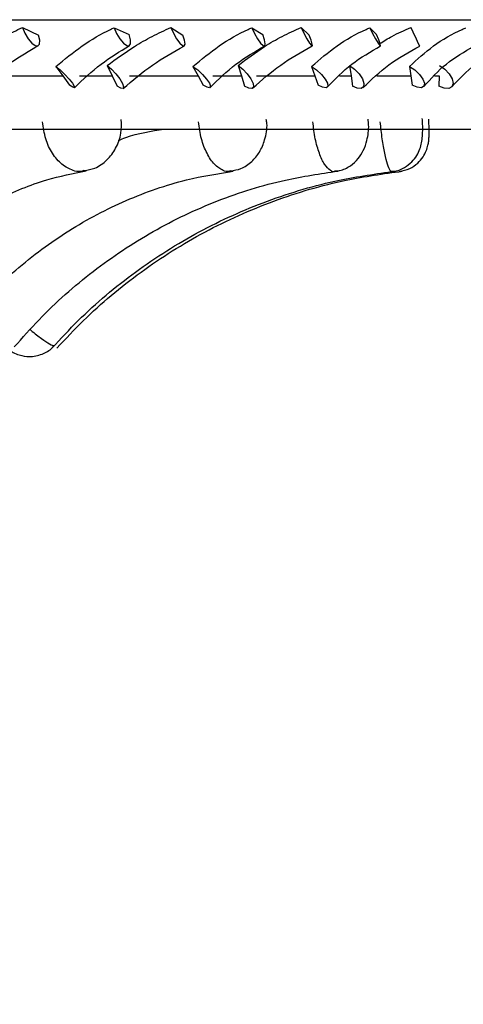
# Model space of a CAD drawing. Header units: millimetres. Extents: x 65 to 121, y 64 to 185.
# Tile 129 of 175: x 100.539 to 101.206, y 128.319 to 129.799. Entities that reach past the tile are written whole.
import ezdxf

# ---------------------------------------------------------------- set-up
doc = ezdxf.new("R2010")
doc.units = ezdxf.units.MM
doc.styles.add('SLDTEXTSTYLE0', font='TXT', dxfattribs={"width": 0.75})
doc.dimstyles.new('SLDDIMSTYLE0', dxfattribs={"dimtxt": 3.5, "dimasz": 3.302, "dimexe": 0, "dimexo": 0.0625, "dimgap": 0.875, "dimtad": 1, "dimdec": 0, "dimlfac": 20, "dimrnd": 1e-09, "dimzin": 12, "dimdsep": 46, "dimtxsty": 'SLDTEXTSTYLE0', "dimsah": 1, "dimcen": 0.09, "dimadec": 0, "dimazin": 3, "dimtfac": 1, "dimtdec": 0, "dimtofl": 0, "dimtmove": 0, "dimatfit": 3, "dimfxl": 0, "dimfrac": 2, "dimtolj": 1, "dimtzin": 12, "dimarcsym": 0})
doc.dimstyles.new('SLDDIMSTYLE1', dxfattribs={"dimtxt": 3.5, "dimasz": 3.302, "dimexe": 0, "dimexo": 0.0625, "dimgap": 0.875, "dimtad": 1, "dimdec": 0, "dimlfac": 20, "dimrnd": 1e-09, "dimzin": 12, "dimdsep": 46, "dimtxsty": 'SLDTEXTSTYLE0', "dimsah": 1, "dimcen": 0.09, "dimadec": 0, "dimazin": 3, "dimtfac": 1, "dimtdec": 0, "dimtmove": 0, "dimatfit": 0, "dimfxl": 0, "dimfrac": 2, "dimtolj": 1, "dimtzin": 12, "dimarcsym": 0})

# ---------------------------------------------------------------- blocks, each defined once
blk = doc.blocks.new('_D')
at = {"color": 7, "linetype": 'Continuous', "lineweight": 18}
for p, q in [((87.9732, 185.0116), (121.2937, 185.0116)), ((120.2937, 185.0116), (120.2937, 118.6561)), ((85.3725, 118.6561), (121.2937, 118.6561))]:
    blk.add_line(p, q, dxfattribs=at)
for points in [[(120.2937, 185.0116), (119.7857, 181.7096), (120.8017, 181.7096)], [(120.2937, 118.6561), (120.8017, 121.9581), (119.7857, 121.9581)]]:
    blk.add_solid(points, dxfattribs=at)
at = {"color": 7, "linetype": 'Continuous', "lineweight": 18, "insert": (115.782, 153.7638), "char_height": 3.5, "attachment_point": 1, "rotation": 90, "style": 'SLDTEXTSTYLE0'}
blk.add_mtext('1327', dxfattribs=at)
blk = doc.blocks.new('_D_1')
at = {"color": 7, "linetype": 'Continuous', "lineweight": 18}
for p, q in [((86.2605, 139.3984), (111.3595, 139.3984)), ((110.3595, 139.3984), (110.3595, 118.6561)), ((85.3725, 118.6561), (111.3595, 118.6561))]:
    blk.add_line(p, q, dxfattribs=at)
for points in [[(110.3595, 139.3984), (109.8515, 136.0964), (110.8675, 136.0964)], [(110.3595, 118.6561), (110.8675, 121.9581), (109.8515, 121.9581)]]:
    blk.add_solid(points, dxfattribs=at)
at = {"color": 7, "linetype": 'Continuous', "lineweight": 18, "insert": (105.8477, 126.8513), "char_height": 3.5, "attachment_point": 1, "rotation": 90, "style": 'SLDTEXTSTYLE0'}
blk.add_mtext('415', dxfattribs=at)

msp = doc.modelspace()

# ---------------------------------------------------------------- linework, layer by layer
at = {"color": 1, "linetype": 'Continuous', "lineweight": 25}
msp.add_line((99.74412, 129.79895), (101.46156, 129.79895), dxfattribs=at)
at = {"color": 7, "linetype": 'Continuous', "lineweight": 25}
for p, q in [((100.54344, 129.78721), (100.56785, 129.77593)), ((100.68108, 129.78677), (100.70382, 129.77652)), ((100.76643, 129.78721), (100.78473, 129.77593)), ((100.888, 129.78677), (100.90448, 129.77652)), ((100.96227, 129.78721), (100.97412, 129.77593)), ((101.0654, 129.78677), (101.07531, 129.77652)), ((100.59369, 129.72871), (100.60407, 129.71454)), ((100.67078, 129.7302), (100.67845, 129.71454)), ((100.79974, 129.72871), (100.80754, 129.71454)), ((100.86743, 129.7302), (100.87254, 129.71454)), ((100.97799, 129.72871), (100.98307, 129.71454)), ((101.03497, 129.7302), (101.03741, 129.71454)), ((101.12498, 129.72871), (101.12723, 129.71454)), ((100.48795, 129.71454), (100.60407, 129.71454)), ((100.60407, 129.71454), (100.61412, 129.70063)), ((100.62908, 129.71454), (100.67845, 129.71454)), ((100.67845, 129.71454), (100.68576, 129.69915)), ((100.70448, 129.71454), (100.80754, 129.71454)), ((100.80754, 129.71454), (100.81496, 129.70063)), ((100.82949, 129.71454), (100.87254, 129.71454)), ((100.87254, 129.71454), (100.87723, 129.69915)), ((100.89507, 129.71454), (100.98307, 129.71454)), ((100.98307, 129.71454), (100.98771, 129.70063)), ((101.01983, 129.71454), (101.03741, 129.71454)), ((101.03741, 129.71454), (101.03939, 129.69915)), ((101.07618, 129.71454), (101.12723, 129.71454)), ((101.12723, 129.71454), (101.12901, 129.70063)), ((101.16278, 129.71454), (101.16987, 129.71454)), ((101.16987, 129.71454), (101.1691, 129.69915)), ((97.52224, 129.63438), (101.22138, 129.63438))]:
    msp.add_line(p, q, dxfattribs=at)
at = {"color": 7, "linetype": 'Continuous', "lineweight": 25, "flags": 128}
for points in [[(100.54344, 129.78721), (100.5471, 129.77852), (100.55202, 129.77033), (100.55746, 129.76386), (100.56262, 129.7601), (100.56671, 129.75959), (100.56914, 129.76241), (100.56954, 129.76815), (100.56785, 129.77593)], [(100.68108, 129.78677), (100.68498, 129.77809), (100.68998, 129.76999), (100.69534, 129.76368), (100.70026, 129.7601), (100.70398, 129.75979), (100.70596, 129.76279), (100.70591, 129.76867), (100.70382, 129.77652)], [(100.76643, 129.78721), (100.77034, 129.77852), (100.77501, 129.77033), (100.77975, 129.76386), (100.78385, 129.7601), (100.78669, 129.75959), (100.78786, 129.76241), (100.78717, 129.76815), (100.78473, 129.77593)], [(100.888, 129.78677), (100.89211, 129.77809), (100.89682, 129.76999), (100.90143, 129.76368), (100.90525, 129.7601), (100.9077, 129.75979), (100.90841, 129.76279), (100.90728, 129.76867), (100.90448, 129.77652)], [(100.96227, 129.78721), (100.96636, 129.77852), (100.9707, 129.77033), (100.97464, 129.76386), (100.9776, 129.7601), (100.97913, 129.75959), (100.97901, 129.76241), (100.97725, 129.76815), (100.97412, 129.77593)], [(101.0654, 129.78677), (101.06965, 129.77809), (101.07398, 129.76999), (101.07775, 129.76368), (101.08039, 129.7601), (101.08152, 129.75979), (101.08095, 129.76279), (101.07877, 129.76867), (101.07531, 129.77652)], [(100.59369, 129.72871), (100.60006, 129.72337), (100.60705, 129.71668), (100.61358, 129.70965), (100.61864, 129.70338), (100.62145, 129.69883), (100.62158, 129.69671), (100.619, 129.69734), (100.61412, 129.70063)], [(100.67078, 129.7302), (100.67726, 129.72468), (100.68393, 129.71759), (100.68975, 129.71003), (100.69383, 129.70317), (100.69553, 129.69806), (100.69459, 129.6955), (100.69116, 129.69589), (100.68576, 129.69915)], [(100.79974, 129.72871), (100.80678, 129.72337), (100.81393, 129.71668), (100.8201, 129.70965), (100.82433, 129.70338), (100.82597, 129.69883), (100.82476, 129.69671), (100.82089, 129.69734), (100.81496, 129.70063)], [(100.86743, 129.7302), (100.87453, 129.72468), (100.88133, 129.71759), (100.88676, 129.71003), (100.89, 129.70317), (100.89054, 129.69806), (100.8883, 129.6955), (100.88362, 129.69589), (100.87723, 129.69915)], [(100.97799, 129.72871), (100.98556, 129.72337), (100.99274, 129.71668), (100.99843, 129.70965), (101.00175, 129.70338), (101.00218, 129.69883), (100.99966, 129.69671), (100.99457, 129.69734), (100.98771, 129.70063)], [(101.03497, 129.7302), (101.04255, 129.72468), (101.04935, 129.71759), (101.05429, 129.71003), (101.05663, 129.70317), (101.056, 129.69806), (101.05249, 129.6955), (101.04666, 129.69589), (101.03939, 129.69915)], [(101.12498, 129.72871), (101.13293, 129.72337), (101.14001, 129.71668), (101.14511, 129.70965), (101.14744, 129.70338), (101.14666, 129.69883), (101.14288, 129.69671), (101.13667, 129.69734), (101.12901, 129.70063)], [(101.17014, 129.7302), (101.17806, 129.72468), (101.18471, 129.71759), (101.18907, 129.71003), (101.19046, 129.70317), (101.18867, 129.69806), (101.18397, 129.6955), (101.17709, 129.69589), (101.1691, 129.69915)]]:
    msp.add_lwpolyline(points, dxfattribs=at)
at = {"color": 7, "linetype": 'Continuous', "lineweight": 25}
msp.add_arc((99.83891, 129.15714), 1.43408, 24.83127, 26.06279, dxfattribs=at)
for points, knots in [([(100.44884, 129.7302), (100.46248, 129.7399), (100.48448, 129.75555), (100.51672, 129.77454), (100.53445, 129.78295), (100.54344, 129.78721)], [0, 0, 0, 0, 0.4459268, 0.7192412, 1, 1, 1, 1]), ([(100.59369, 129.72871), (100.60667, 129.73933), (100.63267, 129.76063), (100.66336, 129.77861), (100.67938, 129.78599), (100.68108, 129.78677)], [0, 0, 0, 0, 0.4711011, 0.9438902, 1, 1, 1, 1]), ([(100.67078, 129.7302), (100.6842, 129.7399), (100.70585, 129.75555), (100.73851, 129.77454), (100.75704, 129.78295), (100.76643, 129.78721)], [0, 0, 0, 0, 0.4459208, 0.7192392, 1, 1, 1, 1]), ([(100.79974, 129.72871), (100.8125, 129.73933), (100.83806, 129.76063), (100.86945, 129.77861), (100.88622, 129.78599), (100.888, 129.78677)], [0, 0, 0, 0, 0.4711052, 0.9438828, 1, 1, 1, 1]), ([(100.86743, 129.7302), (100.88038, 129.7399), (100.90126, 129.75555), (100.9337, 129.77455), (100.95266, 129.78295), (100.96227, 129.78721)], [0, 0, 0, 0, 0.445922, 0.7192315, 1, 1, 1, 1]), ([(100.97799, 129.72871), (100.99028, 129.73933), (101.01492, 129.76063), (101.04639, 129.77861), (101.06358, 129.78599), (101.0654, 129.78677)], [0, 0, 0, 0, 0.4711076, 0.9438919, 1, 1, 1, 1]), ([(101.0803, 129.763), (101.08631, 129.76675), (101.10104, 129.77591), (101.11745, 129.78301), (101.12716, 129.78721)], [0, 0, 0, 0, 0.4084076, 1, 1, 1, 1]), ([(101.12498, 129.72871), (101.13657, 129.73934), (101.15979, 129.76063), (101.19074, 129.77861), (101.20801, 129.78599), (101.20984, 129.78677)], [0, 0, 0, 0, 0.4710991, 0.9438979, 1, 1, 1, 1]), ([(100.4749, 129.69534), (100.49181, 129.70916), (100.52166, 129.73355), (100.55365, 129.752), (100.56752, 129.76)], [0, 0, 0, 0, 0.5665099, 1, 1, 1, 1]), ([(100.62154, 129.69669), (100.63458, 129.709), (100.66038, 129.73336), (100.68984, 129.75121), (100.70441, 129.76004)], [0, 0, 0, 0, 0.50539678, 1, 1, 1, 1]), ([(100.69473, 129.69558), (100.70912, 129.70776), (100.73763, 129.73188), (100.77053, 129.75047), (100.78682, 129.75967)], [0, 0, 0, 0, 0.5051231, 1, 1, 1, 1]), ([(100.82534, 129.69699), (100.83784, 129.70917), (100.86257, 129.73327), (100.89272, 129.75098), (100.90763, 129.75973)], [0, 0, 0, 0, 0.5055824, 1, 1, 1, 1]), ([(100.88938, 129.69607), (100.90289, 129.70811), (100.92963, 129.73193), (100.96268, 129.75036), (100.97903, 129.75947)], [0, 0, 0, 0, 0.5055322, 1, 1, 1, 1]), ([(101.00143, 129.69757), (101.01314, 129.70959), (101.0363, 129.73335), (101.06649, 129.75089), (101.08141, 129.75956)], [0, 0, 0, 0, 0.505667, 1, 1, 1, 1]), ([(101.05508, 129.69685), (101.06743, 129.70871), (101.09185, 129.73216), (101.12434, 129.75038), (101.1404, 129.75938)], [0, 0, 0, 0, 0.5058522, 1, 1, 1, 1]), ([(101.14638, 129.69846), (101.15706, 129.71027), (101.17817, 129.73363), (101.20774, 129.75094), (101.22236, 129.7595)], [0, 0, 0, 0, 0.5057214, 1, 1, 1, 1]), ([(101.18858, 129.69796), (101.19952, 129.7096), (101.22113, 129.73259), (101.25236, 129.75054), (101.26778, 129.75941)], [0, 0, 0, 0, 0.5061571, 1, 1, 1, 1]), ([(100.8562, 129.5718), (100.8615, 129.5726), (100.87328, 129.57439), (100.88832, 129.58508), (100.90063, 129.60003), (100.90846, 129.61944), (100.91199, 129.63683), (100.91024, 129.64711), (100.90989, 129.64917)], [0, 0, 0, 0, 0.1520467, 0.3374881, 0.5133642, 0.7073998, 0.9414256, 1, 1, 1, 1]), ([(101.01269, 129.57166), (101.01517, 129.57174), (101.0236, 129.57201), (101.03614, 129.57874), (101.04817, 129.58946), (101.05653, 129.60275), (101.06205, 129.61949), (101.0645, 129.63574), (101.06314, 129.64657), (101.06278, 129.64945)], [0, 0, 0, 0, 0.0703609, 0.2390002, 0.3900853, 0.5325193, 0.6925807, 0.9184006, 1, 1, 1, 1]), ([(101.09836, 129.57116), (101.09919, 129.57113), (101.10587, 129.57087), (101.1168, 129.57596), (101.12858, 129.58459), (101.13624, 129.59456), (101.14092, 129.60456), (101.14348, 129.61448), (101.14485, 129.62622), (101.14515, 129.63879), (101.14447, 129.64803), (101.14429, 129.65054)], [0, 0, 0, 0, 0.0231142, 0.1866581, 0.3185655, 0.433097, 0.5360128, 0.6325084, 0.7421432, 0.9301237, 1, 1, 1, 1]), ([(101.10925, 129.57103), (101.11478, 129.57209), (101.12513, 129.57407), (101.13726, 129.58263), (101.14544, 129.59208), (101.15037, 129.60145), (101.15293, 129.60987), (101.15405, 129.61694), (101.15461, 129.62487), (101.15459, 129.63498), (101.15429, 129.64496), (101.15397, 129.64927), (101.15395, 129.64958)], [0, 0, 0, 0, 0.1556974, 0.2910258, 0.4051253, 0.5030787, 0.5865133, 0.6546793, 0.7288282, 0.876772, 0.9911348, 1, 1, 1, 1]), ([(100.63604, 129.57218), (100.64151, 129.57308), (100.65432, 129.57518), (100.67114, 129.58758), (100.68469, 129.60564), (100.69266, 129.62688), (100.69218, 129.64188), (100.69195, 129.64882)], [0, 0, 0, 0, 0.1581344, 0.3702033, 0.5796508, 0.8055452, 1, 1, 1, 1]), ([(100.6876, 129.61742), (100.69134, 129.61897), (100.71346, 129.62815), (100.73686, 129.63155), (100.75631, 129.63438)], [0, 0, 0, 0, 0.1688314, 1, 1, 1, 1]), ([(100.28076, 129.31472), (100.29012, 129.32852), (100.31769, 129.36914), (100.36884, 129.42805), (100.43511, 129.48618), (100.50592, 129.53037), (100.57451, 129.55909), (100.61949, 129.56782), (100.63936, 129.57168)], [0, 0, 0, 0, 0.0962603, 0.283365, 0.4707656, 0.659156, 0.8493851, 1, 1, 1, 1]), ([(100.42727, 129.31002), (100.4383, 129.32383), (100.47108, 129.36486), (100.53234, 129.42472), (100.61256, 129.48419), (100.69896, 129.52955), (100.78223, 129.5587), (100.83677, 129.56762), (100.86025, 129.57145)], [0, 0, 0, 0, 0.09596223, 0.28503118, 0.47447669, 0.66460427, 0.85559515, 1, 1, 1, 1]), ([(100.53125, 129.30713), (100.54349, 129.32098), (100.58002, 129.36229), (100.64854, 129.42275), (100.73868, 129.48298), (100.83593, 129.52895), (100.9296, 129.55844), (100.99095, 129.56747), (101.01724, 129.57135)], [0, 0, 0, 0, 0.09575087, 0.28567573, 0.4758412, 0.66626769, 0.85696096, 1, 1, 1, 1]), ([(100.58813, 129.30569), (100.60104, 129.31956), (100.63963, 129.36101), (100.71212, 129.42176), (100.80763, 129.48235), (100.91072, 129.52858), (101.0101, 129.55828), (101.07521, 129.56739), (101.10316, 129.5713)], [0, 0, 0, 0, 0.0956362, 0.2858165, 0.4761281, 0.6664808, 0.8568658, 1, 1, 1, 1]), ([(100.59539, 129.30551), (100.60839, 129.31939), (100.64724, 129.36085), (100.72024, 129.42164), (100.81643, 129.48226), (100.92026, 129.52853), (101.02037, 129.55826), (101.08597, 129.56738), (101.11413, 129.57129)], [0, 0, 0, 0, 0.0956227, 0.2858225, 0.4761433, 0.6664778, 0.8568207, 1, 1, 1, 1]), ([(100.52405, 129.30226), (100.52585, 129.30107), (100.53002, 129.29832), (100.53994, 129.29424), (100.55523, 129.29164), (100.57268, 129.29537), (100.5857, 129.3023), (100.59001, 129.30845), (100.5909, 129.30971)], [0, 0, 0, 0, 0.10573608, 0.24446502, 0.44730632, 0.70568272, 0.93961715, 1, 1, 1, 1])]:
    msp.add_open_spline(points, degree=3, knots=knots, dxfattribs=at)
at = {"color": 1, "linetype": 'Continuous', "lineweight": 25}
for points, knots in [([(100.63595, 129.57208), (100.63419, 129.57153), (100.62893, 129.56989), (100.6174, 129.57252), (100.60243, 129.58036), (100.58796, 129.5973), (100.57721, 129.61978), (100.57488, 129.63691), (100.57369, 129.64562)], [0, 0, 0, 0, 0.0633344, 0.1888259, 0.3896814, 0.5907675, 0.791941, 1, 1, 1, 1]), ([(100.85614, 129.57161), (100.85528, 129.57128), (100.8518, 129.5699), (100.84343, 129.57261), (100.83183, 129.58033), (100.82033, 129.59731), (100.81152, 129.61978), (100.80926, 129.63691), (100.80812, 129.64562)], [0, 0, 0, 0, 0.0418038, 0.1701763, 0.3756551, 0.5813605, 0.7871594, 1, 1, 1, 1]), ([(101.01266, 129.57125), (101.01235, 129.57107), (101.01038, 129.5699), (101.00514, 129.57269), (100.99741, 129.5803), (100.9894, 129.59731), (100.98291, 129.61978), (100.98083, 129.63691), (100.97977, 129.64562)], [0, 0, 0, 0, 0.0245422, 0.1552263, 0.3644028, 0.5738201, 0.7833259, 1, 1, 1, 1]), ([(101.09834, 129.57094), (101.0983, 129.57088), (101.09765, 129.56989), (101.09547, 129.57278), (101.09196, 129.58027), (101.08777, 129.59732), (101.08388, 129.61977), (101.08207, 129.63691), (101.08115, 129.64562)], [0, 0, 0, 0, 0.0092175, 0.141951, 0.3544197, 0.567122, 0.7799209, 1, 1, 1, 1]), ([(100.55487, 129.33312), (100.55522, 129.33283), (100.56179, 129.32741), (100.57279, 129.31927), (100.58499, 129.31104), (100.59058, 129.30843), (100.59098, 129.30937), (100.59107, 129.30958)], [0, 0, 0, 0, 0.016743, 0.3149707, 0.6131191, 0.9113689, 1, 1, 1, 1])]:
    msp.add_open_spline(points, degree=3, knots=knots, dxfattribs=at)

# ---------------------------------------------------------------- dimensions: what is measured, and where the dimension line sits
at = {"color": 7, "linetype": 'Continuous', "lineweight": 18}
for base, p1, dimstyle, picture, middle in [((120.2937, 118.65612), (86.97315, 185.01157), 'SLDDIMSTYLE0', '_D', (120.2937, 158.93601)), ((110.35947, 118.65612), (85.2605, 139.39842), 'SLDDIMSTYLE1', '_D_1', (110.35947, 130.73047))]:
    dim = msp.add_linear_dim(base=base, p1=p1, p2=(84.37246, 118.65612), angle=90, dimstyle=dimstyle, dxfattribs=at)
    dim.commit()
    dim.dimension.update_dxf_attribs({"geometry": picture, "text_midpoint": middle, "dimtype": 160})

doc.saveas('drawing.dxf')
